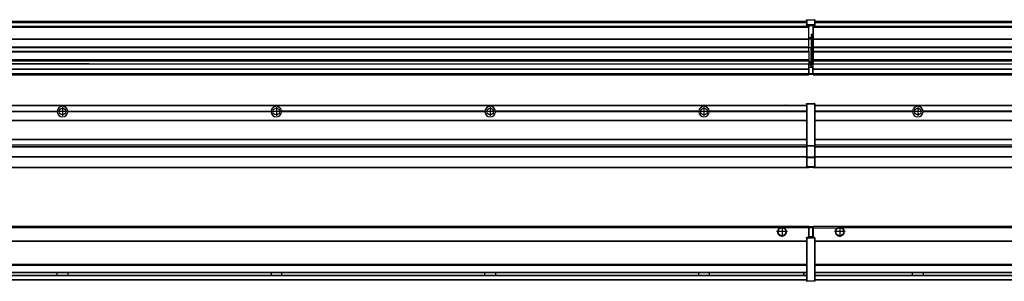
# Model space of a CAD drawing. Header units: inches. Extents: x -381 to 29622, y -418 to 176.
# Tile 31 of 50: x 12513 to 13434, y -154 to 90. Entities that reach past the tile are written whole.
import ezdxf

# ---------------------------------------------------------------- set-up
doc = ezdxf.new("R2010")
doc.units = ezdxf.units.IN
doc.linetypes.add('DOT_CENTER', pattern=[14, 12, -1, 0, -1])
doc.layers.add('1', color=7, linetype='Continuous')

# ---------------------------------------------------------------- blocks, each defined once
blk = doc.blocks.new('Modulos_intermedio__FL-14__9__21', base_point=(13255.18, -48.03))
at = {"color": 7, "linetype": 'Continuous'}
for p, q in [((13256.88, 10.47), (14649.18, 10.47)), ((13256.88, 10.22), (14649.18, 10.22)), ((13276.43, 10.47), (13276.48, 10.52)), ((13276.48, 10.52), (13283.88, 10.52)), ((13283.93, 10.47), (13283.88, 10.52)), ((13348.29, 4.77), (13256.88, 4.77)), ((13348.28, 4.47), (13256.88, 4.47)), ((13348.29, 4.17), (13256.88, 4.17)), ((13348.28, 4.47), (13348.29, 4.77)), ((13348.29, 4.17), (13348.28, 4.47)), ((13350.45, 6.05), (13350.44, 6.04)), ((13350.44, 2.91), (13350.45, 2.89)), ((13358.07, 4.77), (13358.08, 4.47)), ((13548.29, 4.77), (13358.07, 4.77)), ((13358.08, 4.47), (13358.07, 4.17)), ((13548.29, 4.17), (13358.07, 4.17)), ((13548.28, 4.47), (13358.08, 4.47)), ((13256.88, -3.53), (14649.18, -3.53)), ((13256.88, -3.78), (14649.18, -3.78)), ((14649.18, -4.03), (13256.88, -4.03)), ((13256.88, -21.53), (14649.18, -21.53)), ((13256.88, -21.78), (14649.18, -21.78)), ((13256.88, -26.73), (14649.18, -26.73)), ((13256.88, -26.82), (14649.18, -26.82)), ((13256.88, -28.37), (14649.18, -28.37)), ((13256.88, -28.53), (14649.18, -28.53)), ((13256.88, -28.65), (14649.18, -28.65)), ((14649.18, -38.02), (13256.88, -38.02)), ((14649.18, -38.11), (13256.88, -38.11)), ((13255.18, -47.53), (13255.18, -48.03)), ((13255.18, -48.03), (14651.18, -48.03)), ((13256.63, -47.53), (14649.43, -47.53))]:
    blk.add_line(p, q, dxfattribs=at)
blk.add_circle((13353.18, 4.47), 3.15, dxfattribs=at)
for start, end in [(3.5101, 176.4899), (183.51008, 356.48992)]:
    blk.add_arc((13353.18, 4.47), 4.9, start, end, dxfattribs=at)
at = {"layer": '1', "color": 2, "linetype": 'DOT_CENTER'}
for p, q in [((13357.33, 4.47), (13349.03, 4.47)), ((13353.18, 8.62), (13353.18, 0.32))]:
    blk.add_line(p, q, dxfattribs=at)
blk = doc.blocks.new('Modulos_intermedio__FL-14__8__23', base_point=(11855.18, -48.03))
at = {"color": 7, "linetype": 'Continuous'}
for p, q in [((11856.88, 10.47), (13249.18, 10.47)), ((11856.88, 10.22), (13249.18, 10.22)), ((13222.43, 10.47), (13222.48, 10.52)), ((13222.48, 10.52), (13229.88, 10.52)), ((13229.93, 10.47), (13229.88, 10.52)), ((13249.18, 11.72), (13249.19, 11.79)), ((13249.18, 11.72), (13249.18, 11.47)), ((13249.18, 11.47), (13249.18, -27.21)), ((13249.18, 11.47), (13249.43, 11.47)), ((13249.19, 11.79), (13249.2, 11.82)), ((13249.2, 11.82), (13249.22, 11.86)), ((13249.22, 11.86), (13249.25, 11.9)), ((13249.25, 11.9), (13249.29, 11.93)), ((13249.29, 11.93), (13249.34, 11.96)), ((13249.34, 11.96), (13249.36, 11.96)), ((13249.36, 11.96), (13249.43, 11.97)), ((13249.43, 11.97), (13249.43, 11.47)), ((13249.43, 11.97), (13256.63, 11.97)), ((13256.63, 11.47), (13249.43, 11.47)), ((13249.43, 11.47), (13249.43, -27.21)), ((13256.63, 11.97), (13256.63, 11.47)), ((13256.7, 11.96), (13256.63, 11.97)), ((13256.88, 11.47), (13256.63, 11.47)), ((13256.63, 11.47), (13256.63, -27.21)), ((13256.72, 11.96), (13256.7, 11.96)), ((13256.76, 11.93), (13256.72, 11.96)), ((13256.8, 11.9), (13256.76, 11.93)), ((13256.84, 11.86), (13256.8, 11.9)), ((13256.86, 11.82), (13256.84, 11.86)), ((13256.87, 11.79), (13256.86, 11.82)), ((13256.88, 11.72), (13256.87, 11.79)), ((13256.88, 11.72), (13256.88, 11.47)), ((13256.88, 11.47), (13256.88, -27.21)), ((12358.07, 4.77), (12548.29, 4.77)), ((12548.29, 4.17), (12358.07, 4.17)), ((12548.28, 4.47), (12358.08, 4.47)), ((12548.28, 4.47), (12548.29, 4.77)), ((12548.29, 4.17), (12548.28, 4.47)), ((12558.07, 4.77), (12558.08, 4.47)), ((12558.07, 4.77), (12748.29, 4.77)), ((12558.08, 4.47), (12558.07, 4.17)), ((12748.29, 4.17), (12558.07, 4.17)), ((12748.28, 4.47), (12558.08, 4.47)), ((12748.28, 4.47), (12748.29, 4.77)), ((12748.29, 4.17), (12748.28, 4.47)), ((12758.08, 4.47), (12758.07, 4.77)), ((12948.29, 4.77), (12758.07, 4.77)), ((12758.07, 4.17), (12758.08, 4.47)), ((12948.29, 4.17), (12758.07, 4.17)), ((12948.28, 4.47), (12758.08, 4.47)), ((12948.29, 4.77), (12948.28, 4.47)), ((12948.28, 4.47), (12948.29, 4.17)), ((13148.29, 4.77), (12958.07, 4.77)), ((12958.08, 4.47), (12958.07, 4.77)), ((12958.07, 4.17), (12958.08, 4.47)), ((13148.29, 4.17), (12958.07, 4.17)), ((13148.28, 4.47), (12958.08, 4.47)), ((13148.29, 4.77), (13148.28, 4.47)), ((13148.28, 4.47), (13148.29, 4.17)), ((13158.08, 4.47), (13158.07, 4.77)), ((13249.18, 4.77), (13158.07, 4.77)), ((13158.07, 4.17), (13158.08, 4.47)), ((13249.18, 4.17), (13158.07, 4.17)), ((13249.18, 4.47), (13158.08, 4.47)), ((11856.88, -3.53), (13249.18, -3.53)), ((11856.88, -3.78), (13249.18, -3.78)), ((13249.18, -4.03), (11856.88, -4.03)), ((11856.88, -21.53), (13249.18, -21.53)), ((11856.88, -21.78), (13249.18, -21.78)), ((11856.88, -26.73), (13249.18, -26.73)), ((11856.88, -26.82), (13249.18, -26.82)), ((13249.18, -27.21), (13249.43, -27.21)), ((13249.18, -27.21), (13249.18, -27.52)), ((13249.18, -27.52), (13249.18, -38.19)), ((13249.18, -27.52), (13249.19, -27.54)), ((13249.19, -27.54), (13249.22, -27.57)), ((13249.22, -27.57), (13249.25, -27.59)), ((13249.25, -27.59), (13249.29, -27.6)), ((13249.29, -27.6), (13249.34, -27.61)), ((13249.34, -27.61), (13249.36, -27.61)), ((13249.36, -27.61), (13249.43, -27.62)), ((13249.43, -27.21), (13249.43, -27.62)), ((13249.43, -27.21), (13256.63, -27.21)), ((13249.43, -27.62), (13249.43, -38.3)), ((13249.43, -27.62), (13256.63, -27.62)), ((13256.63, -27.21), (13256.63, -27.62)), ((13256.88, -27.21), (13256.63, -27.21)), ((13256.7, -27.61), (13256.63, -27.62)), ((13256.63, -27.62), (13256.63, -38.3)), ((13256.72, -27.61), (13256.7, -27.61)), ((13256.76, -27.6), (13256.72, -27.61)), ((13256.8, -27.59), (13256.76, -27.6)), ((13256.84, -27.57), (13256.8, -27.59)), ((13256.87, -27.54), (13256.84, -27.57)), ((13256.88, -27.52), (13256.87, -27.54)), ((13256.88, -27.21), (13256.88, -27.52)), ((13256.88, -27.52), (13256.88, -38.19)), ((11856.88, -28.37), (13249.18, -28.37)), ((11856.88, -28.53), (13249.18, -28.53)), ((11856.88, -28.65), (13249.18, -28.65)), ((13249.18, -38.02), (11856.88, -38.02)), ((13249.18, -38.11), (11856.88, -38.11)), ((13249.18, -38.19), (13249.18, -38.71)), ((13249.18, -38.19), (13249.19, -38.22)), ((13249.18, -38.71), (13249.18, -47.03)), ((13249.18, -38.71), (13249.43, -38.71)), ((13249.19, -38.22), (13249.22, -38.25)), ((13249.22, -38.25), (13249.25, -38.27)), ((13249.25, -38.27), (13249.29, -38.28)), ((13249.29, -38.28), (13249.34, -38.29)), ((13249.34, -38.29), (13249.36, -38.29)), ((13249.36, -38.29), (13249.43, -38.3)), ((13256.63, -38.3), (13249.43, -38.3)), ((13249.43, -38.3), (13249.43, -38.71)), ((13256.63, -38.71), (13249.43, -38.71)), ((13249.43, -38.71), (13249.43, -47.03)), ((13256.7, -38.29), (13256.63, -38.3)), ((13256.63, -38.3), (13256.63, -38.71)), ((13256.63, -38.71), (13256.63, -47.03)), ((13256.88, -38.71), (13256.63, -38.71)), ((13256.72, -38.29), (13256.7, -38.29)), ((13256.76, -38.28), (13256.72, -38.29)), ((13256.8, -38.27), (13256.76, -38.28)), ((13256.84, -38.25), (13256.8, -38.27)), ((13256.87, -38.22), (13256.84, -38.25)), ((13256.88, -38.19), (13256.87, -38.22)), ((13256.88, -38.19), (13256.88, -38.71)), ((13256.88, -38.71), (13256.88, -47.03)), ((11855.18, -48.03), (13251.18, -48.03)), ((11856.63, -47.53), (13249.43, -47.53)), ((13249.18, -47.03), (13249.18, -47.28)), ((13249.18, -47.03), (13249.43, -47.03)), ((13249.18, -47.28), (13249.19, -47.34)), ((13249.19, -47.34), (13249.2, -47.37)), ((13249.2, -47.37), (13249.22, -47.41)), ((13249.22, -47.41), (13249.25, -47.45)), ((13249.25, -47.45), (13249.29, -47.49)), ((13249.29, -47.49), (13249.34, -47.51)), ((13249.34, -47.51), (13249.36, -47.52)), ((13249.36, -47.52), (13249.43, -47.53)), ((13249.43, -47.03), (13249.43, -47.53)), ((13249.43, -47.03), (13256.63, -47.03)), ((13249.43, -47.53), (13256.63, -47.53)), ((13251.18, -47.53), (13251.18, -48.03)), ((13256.88, -47.03), (13256.63, -47.03)), ((13256.63, -47.03), (13256.63, -47.53)), ((13256.7, -47.52), (13256.63, -47.53)), ((13256.72, -47.51), (13256.7, -47.52)), ((13256.76, -47.49), (13256.72, -47.51)), ((13256.8, -47.45), (13256.76, -47.49)), ((13256.84, -47.41), (13256.8, -47.45)), ((13256.86, -47.37), (13256.84, -47.41)), ((13256.87, -47.34), (13256.86, -47.37)), ((13256.88, -47.28), (13256.87, -47.34)), ((13256.88, -47.03), (13256.88, -47.28))]:
    blk.add_line(p, q, dxfattribs=at)
for centre in [(12553.18, 4.47), (12753.18, 4.47), (12953.18, 4.47), (13153.18, 4.47)]:
    blk.add_circle(centre, 3.15, dxfattribs=at)
for centre, start, end in [((12553.18, 4.47), 3.5101, 176.4899), ((12753.18, 4.47), 3.5101, 176.4899), ((12953.18, 4.47), 3.5101, 176.4899), ((13153.18, 4.47), 3.5101, 176.4899), ((12553.18, 4.47), 183.51008, 356.48992), ((12753.18, 4.47), 183.51008, 356.48992), ((12953.18, 4.47), 183.51008, 356.48992), ((13153.18, 4.47), 183.51008, 356.48992)]:
    blk.add_arc(centre, 4.9, start, end, dxfattribs=at)
at = {"layer": '1', "color": 2, "linetype": 'DOT_CENTER'}
for p, q in [((12557.33, 4.47), (12549.03, 4.47)), ((12553.18, 8.62), (12553.18, 0.32)), ((12757.33, 4.47), (12749.03, 4.47)), ((12753.18, 8.62), (12753.18, 0.32)), ((12957.33, 4.47), (12949.03, 4.47)), ((12953.18, 8.62), (12953.18, 0.32)), ((13157.33, 4.47), (13149.03, 4.47)), ((13153.18, 8.62), (13153.18, 0.32))]:
    blk.add_line(p, q, dxfattribs=at)
blk = doc.blocks.new('F-286__38', base_point=(621.12, -75.97))
for name, p in [('Modulos_intermedio__FL-14__8__23', (11855.18, -48.03)), ('Modulos_intermedio__FL-14__9__21', (13255.18, -48.03))]:
    blk.add_blockref(name, p)
blk = doc.blocks.new('Alzado2', base_point=(2889, -32))
blk.add_blockref('F-286__38', (621.12, -75.97))
blk = doc.blocks.new('Modulos_intermedio__FL-14__9__50', base_point=(13255.18, 38.97))
at = {"color": 7, "linetype": 'Continuous'}
for p, q in [((13255.18, 84.47), (13255.18, 83.99)), ((14651.18, 83.99), (13255.18, 83.99)), ((13255.18, 83.99), (13255.18, 83.97)), ((13255.18, 83.97), (14651.18, 83.97)), ((13255.18, 83.97), (13255.18, 83.47)), ((13255.18, 83.47), (14651.18, 83.47)), ((13255.18, 83.47), (13255.18, 72.41)), ((13256.88, 88.97), (14649.18, 88.97)), ((13256.88, 88.96), (14649.18, 88.96)), ((13256.88, 88.35), (14649.18, 88.35)), ((13256.88, 88.03), (14649.18, 88.03)), ((13256.88, 87.7), (14649.18, 87.7)), ((13255.18, 72.41), (14651.18, 72.41)), ((13255.18, 72.41), (13255.18, 72.16)), ((13255.18, 72.16), (13255.18, 64.79)), ((13255.18, 72.16), (14651.18, 72.16)), ((13255.18, 64.79), (13255.18, 64.54)), ((14651.18, 64.79), (13255.18, 64.79)), ((13255.18, 64.54), (14651.18, 64.54)), ((13255.18, 64.54), (13255.18, 60.91)), ((13255.18, 60.91), (14651.18, 60.91)), ((13255.18, 60.91), (13255.18, 60.41)), ((13255.18, 60.41), (13255.18, 59.42)), ((13255.18, 60.41), (14651.18, 60.41)), ((13255.18, 59.42), (13255.18, 53.15)), ((13255.18, 53.15), (14651.18, 53.15)), ((13255.18, 53.15), (13255.18, 51.48)), ((13255.18, 51.48), (13255.18, 51.37)), ((14651.18, 51.48), (13255.18, 51.48)), ((13255.18, 51.37), (13255.18, 49.19)), ((13255.18, 49.19), (13569.43, 49.19)), ((13255.18, 49.19), (13255.18, 49.16)), ((13255.18, 49.16), (13569.43, 49.16)), ((13255.18, 44.48), (13255.18, 49.16)), ((13255.18, 44.48), (14651.13, 44.48)), ((13255.18, 44.48), (13255.18, 44.04)), ((13255.18, 44.04), (14651.13, 44.04)), ((13255.18, 39.97), (13255.18, 44.04)), ((13255.18, 39.97), (14651.13, 39.97)), ((13255.18, 39.97), (13255.18, 39.47)), ((13255.18, 39.47), (14651.13, 39.47)), ((13255.18, 39.47), (13255.18, 39.22)), ((13255.18, 39.22), (14651.13, 39.22)), ((13255.18, 39.22), (13255.18, 38.97)), ((13255.18, 38.97), (14651.13, 38.97))]:
    blk.add_line(p, q, dxfattribs=at)
blk = doc.blocks.new('Modulos_intermedio__FL-14__8__52', base_point=(11855.18, 38.97))
at = {"color": 7, "linetype": 'Continuous'}
for p, q in [((13251.18, 83.99), (11855.18, 83.99)), ((11855.18, 83.97), (13251.18, 83.97)), ((11855.18, 83.47), (13251.18, 83.47)), ((11856.88, 88.97), (13249.18, 88.97)), ((11856.88, 88.96), (13249.18, 88.96)), ((11856.88, 88.35), (13249.18, 88.35)), ((11856.88, 88.03), (13249.18, 88.03)), ((11856.88, 87.7), (13249.18, 87.7)), ((13249.18, 90.22), (13249.19, 90.29)), ((13249.18, 90.22), (13249.2, 90.24)), ((13249.18, 90.22), (13249.18, 90.16)), ((13249.18, 90.16), (13249.18, 90.22)), ((13249.18, 90.16), (13249.18, 85.33)), ((13249.18, 85.33), (13249.19, 85.4)), ((13249.18, 85.33), (13249.18, 85.22)), ((13249.18, 85.22), (13249.19, 85.29)), ((13249.18, 85.22), (13249.18, 84.97)), ((13249.18, 84.97), (13249.43, 84.97)), ((13249.18, 84.97), (13249.18, 84.72)), ((13249.19, 84.66), (13249.18, 84.72)), ((13249.19, 90.29), (13249.2, 90.32)), ((13249.19, 85.4), (13249.2, 85.42)), ((13249.19, 85.29), (13249.2, 85.32)), ((13249.2, 84.63), (13249.19, 84.66)), ((13249.2, 90.32), (13249.22, 90.36)), ((13249.2, 90.24), (13249.22, 90.28)), ((13249.2, 85.42), (13249.22, 85.46)), ((13249.2, 85.32), (13249.22, 85.36)), ((13249.22, 84.59), (13249.2, 84.63)), ((13249.22, 90.36), (13249.25, 90.4)), ((13249.22, 90.28), (13249.25, 90.32)), ((13249.22, 85.46), (13249.25, 85.5)), ((13249.22, 85.36), (13249.25, 85.4)), ((13249.22, 85.36), (13249.25, 85.4)), ((13249.25, 84.55), (13249.22, 84.59)), ((13249.25, 90.4), (13249.29, 90.43)), ((13249.25, 90.32), (13249.29, 90.35)), ((13249.25, 85.5), (13249.29, 85.53)), ((13249.25, 85.4), (13249.29, 85.43)), ((13249.29, 84.51), (13249.25, 84.55)), ((13249.29, 90.43), (13249.34, 90.46)), ((13249.29, 90.35), (13249.34, 90.37)), ((13249.29, 85.53), (13249.34, 85.55)), ((13249.29, 85.43), (13249.34, 85.46)), ((13249.29, 85.43), (13249.34, 85.46)), ((13249.34, 84.49), (13249.29, 84.51)), ((13249.34, 90.46), (13249.36, 90.46)), ((13249.34, 90.37), (13249.36, 90.38)), ((13249.34, 85.55), (13249.36, 85.55)), ((13249.34, 85.46), (13249.36, 85.46)), ((13249.36, 84.48), (13249.34, 84.49)), ((13249.36, 90.46), (13249.43, 90.47)), ((13249.36, 90.38), (13249.43, 90.39)), ((13249.36, 85.55), (13249.43, 85.56)), ((13249.36, 85.46), (13249.43, 85.47)), ((13249.43, 84.47), (13249.36, 84.48)), ((13249.43, 90.47), (13249.43, 90.39)), ((13249.43, 90.47), (13256.63, 90.47)), ((13249.43, 90.39), (13249.43, 85.56)), ((13249.43, 90.39), (13256.63, 90.39)), ((13256.63, 85.56), (13249.43, 85.56)), ((13249.43, 85.56), (13249.43, 85.47)), ((13249.43, 85.47), (13249.43, 84.97)), ((13249.43, 85.47), (13256.63, 85.47)), ((13249.43, 84.97), (13249.43, 84.47)), ((13249.43, 84.97), (13251.18, 84.97)), ((13249.43, 84.47), (13251.18, 84.47)), ((13251.18, 84.97), (13254.88, 84.97)), ((13251.18, 84.97), (13251.18, 83.97)), ((13251.18, 83.97), (13251.18, 83.47)), ((13251.18, 72.41), (13251.18, 83.47)), ((13254.88, 84.97), (13254.88, 77.44)), ((13254.88, 84.97), (13256.63, 84.97)), ((13254.88, 84.47), (13256.63, 84.47)), ((13256.63, 90.47), (13256.63, 90.39)), ((13256.7, 90.46), (13256.63, 90.47)), ((13256.63, 90.39), (13256.63, 85.56)), ((13256.7, 90.38), (13256.63, 90.39)), ((13256.7, 85.55), (13256.63, 85.56)), ((13256.63, 85.56), (13256.63, 85.47)), ((13256.7, 85.46), (13256.63, 85.47)), ((13256.63, 85.47), (13256.63, 84.97)), ((13256.88, 84.97), (13256.63, 84.97)), ((13256.63, 84.97), (13256.63, 84.47)), ((13256.63, 84.47), (13256.7, 84.48)), ((13256.72, 90.46), (13256.7, 90.46)), ((13256.72, 90.37), (13256.7, 90.38)), ((13256.72, 85.55), (13256.7, 85.55)), ((13256.72, 85.46), (13256.7, 85.46)), ((13256.7, 84.48), (13256.72, 84.49)), ((13256.76, 90.43), (13256.72, 90.46)), ((13256.76, 90.35), (13256.72, 90.37)), ((13256.76, 85.53), (13256.72, 85.55)), ((13256.76, 85.43), (13256.72, 85.46)), ((13256.72, 85.46), (13256.76, 85.43)), ((13256.72, 84.49), (13256.76, 84.51)), ((13256.8, 90.4), (13256.76, 90.43)), ((13256.8, 90.32), (13256.76, 90.35)), ((13256.8, 85.5), (13256.76, 85.53)), ((13256.8, 85.4), (13256.76, 85.43)), ((13256.76, 84.51), (13256.8, 84.55)), ((13256.84, 90.36), (13256.8, 90.4)), ((13256.84, 90.28), (13256.8, 90.32)), ((13256.84, 85.46), (13256.8, 85.5)), ((13256.84, 85.36), (13256.8, 85.4)), ((13256.8, 85.4), (13256.84, 85.36)), ((13256.8, 84.55), (13256.84, 84.59)), ((13256.86, 90.32), (13256.84, 90.36)), ((13256.86, 90.24), (13256.84, 90.28)), ((13256.86, 85.42), (13256.84, 85.46)), ((13256.86, 85.32), (13256.84, 85.36)), ((13256.84, 84.59), (13256.86, 84.63)), ((13256.87, 90.29), (13256.86, 90.32)), ((13256.88, 90.22), (13256.86, 90.24)), ((13256.87, 85.4), (13256.86, 85.42)), ((13256.87, 85.29), (13256.86, 85.32)), ((13256.86, 84.63), (13256.87, 84.66)), ((13256.88, 90.22), (13256.87, 90.29)), ((13256.88, 85.33), (13256.87, 85.4)), ((13256.88, 85.22), (13256.87, 85.29)), ((13256.87, 84.66), (13256.88, 84.72)), ((13256.88, 90.22), (13256.88, 90.16)), ((13256.88, 90.16), (13256.88, 90.22)), ((13256.88, 90.16), (13256.88, 85.33)), ((13256.88, 85.33), (13256.88, 85.22)), ((13256.88, 85.22), (13256.88, 84.97)), ((13256.88, 84.97), (13256.88, 84.72)), ((13254.88, 76.45), (13253.43, 76.45)), ((13253.43, 76.45), (13253.43, 73.5)), ((13253.68, 76.45), (13253.68, 73.5)), ((13253.68, 76.3), (13254.88, 76.3)), ((13254.88, 79.65), (13255.18, 79.58)), ((13254.88, 78.12), (13255.18, 78.12)), ((13254.88, 77.6), (13255.18, 77.6)), ((13254.88, 77.44), (13255.18, 77.36)), ((13254.88, 76.45), (13255.18, 76.53)), ((13254.88, 76.3), (13254.88, 76.45)), ((13254.88, 63.97), (13254.88, 76.3)), ((13255.18, 76.3), (13254.88, 76.3)), ((11855.18, 72.41), (13251.18, 72.41)), ((11855.18, 72.16), (13251.18, 72.16)), ((13251.18, 64.79), (11855.18, 64.79)), ((11855.18, 64.54), (13251.18, 64.54)), ((13253.43, 73.5), (13251.18, 73.5)), ((13253.43, 73), (13251.18, 73)), ((13251.18, 72.5), (13253.43, 72.5)), ((13251.18, 72.41), (13251.18, 72.16)), ((13251.18, 64.79), (13251.18, 72.16)), ((13251.18, 64.79), (13251.18, 64.54)), ((13251.18, 60.91), (13251.18, 64.54)), ((13253.43, 73), (13253.43, 73.5)), ((13253.43, 73.5), (13253.68, 73.5)), ((13253.43, 73), (13253.43, 72.5)), ((13253.43, 72.5), (13253.43, 63.97)), ((13253.68, 72.5), (13253.43, 72.5)), ((13253.68, 73.19), (13253.67, 73.21)), ((13253.68, 73.25), (13253.68, 73.5)), ((13253.68, 73.19), (13253.68, 72.5)), ((13253.68, 63.97), (13253.68, 72.5)), ((11855.18, 60.91), (13251.18, 60.91)), ((11855.18, 60.41), (13251.18, 60.41)), ((13253.43, 63.97), (13251.18, 63.97)), ((13251.18, 60.91), (13251.18, 60.41)), ((13251.18, 60.41), (13251.18, 59.42)), ((13251.18, 59.42), (13251.18, 53.15)), ((13253.43, 63.97), (13253.68, 63.97)), ((13253.43, 50.98), (13253.43, 63.97)), ((13253.68, 63.97), (13254.88, 63.97)), ((13253.68, 50.98), (13253.68, 63.97)), ((13255.18, 63.97), (13254.88, 63.97)), ((13254.88, 49.58), (13254.88, 63.97)), ((11855.18, 53.15), (13251.18, 53.15)), ((13251.18, 51.48), (11855.18, 51.48)), ((12569.43, 49.19), (12378.18, 49.19)), ((12378.18, 49.16), (12569.43, 49.16)), ((12578.18, 49.19), (12569.43, 49.19)), ((12569.43, 49.19), (12569.43, 49.18)), ((12569.43, 49.18), (12578.18, 49.18)), ((12569.43, 49.18), (12569.43, 49.16)), ((12569.43, 49.16), (12578.18, 49.16)), ((12578.18, 49.19), (13251.18, 49.19)), ((12578.18, 49.19), (12578.18, 49.18)), ((12578.18, 49.18), (12578.18, 49.16)), ((12578.18, 49.16), (13251.18, 49.16)), ((13251.13, 47.58), (13251.18, 47.58)), ((13251.13, 44.48), (13251.13, 47.58)), ((13251.18, 53.15), (13251.18, 51.48)), ((13251.18, 51.48), (13251.18, 51.37)), ((13251.18, 51.37), (13251.18, 49.19)), ((13253.43, 50.98), (13251.18, 50.98)), ((13253.43, 49.98), (13251.18, 49.98)), ((13251.18, 49.19), (13251.18, 49.16)), ((13251.18, 47.58), (13251.18, 49.16)), ((13253.43, 48.98), (13251.18, 48.98)), ((13253.43, 47.91), (13251.18, 47.91)), ((13251.18, 46), (13251.18, 47.58)), ((13253.43, 50.98), (13253.68, 50.98)), ((13253.43, 49.98), (13253.43, 50.98)), ((13253.43, 49.98), (13253.43, 48.98)), ((13253.68, 48.98), (13253.43, 48.98)), ((13253.43, 47.91), (13253.43, 48.98)), ((13253.43, 47.91), (13253.52, 47.89)), ((13253.43, 46), (13253.43, 47.91)), ((13253.52, 47.89), (13253.6, 47.83)), ((13253.6, 47.83), (13253.66, 47.75)), ((13253.66, 47.75), (13253.68, 47.66)), ((13253.68, 49.73), (13253.68, 50.98)), ((13253.68, 49.73), (13253.68, 48.98)), ((13253.68, 49.58), (13254.88, 49.58)), ((13253.68, 47.66), (13253.68, 48.98)), ((13253.68, 48.93), (13254.88, 48.93)), ((13253.68, 46), (13253.68, 47.66)), ((13255.18, 49.58), (13254.88, 49.58)), ((13254.88, 48.93), (13254.88, 49.58)), ((13254.88, 48.93), (13255.18, 48.85)), ((13254.88, 48.93), (13254.88, 47.33)), ((13254.88, 47.33), (13254.88, 46)), ((11855.18, 44.48), (13251.13, 44.48)), ((11855.18, 44.04), (13251.13, 44.04)), ((11855.18, 39.97), (13251.13, 39.97)), ((11855.18, 39.47), (13251.13, 39.47)), ((11855.18, 39.22), (13251.13, 39.22)), ((11855.18, 38.97), (13251.13, 38.97)), ((13251.13, 45.47), (13251.18, 45.48)), ((13251.13, 44.48), (13251.13, 44.04)), ((13251.13, 44.48), (13251.18, 44.48)), ((13251.13, 39.97), (13251.13, 44.04)), ((13251.18, 40.48), (13251.13, 40.48)), ((13251.13, 39.97), (13251.13, 39.47)), ((13251.13, 39.22), (13251.13, 39.47)), ((13251.13, 39.22), (13251.13, 38.97)), ((13251.18, 46), (13251.18, 39.97)), ((13251.18, 46), (13253.43, 46)), ((13251.18, 39.97), (13251.18, 39.47)), ((13251.18, 39.97), (13254.63, 39.97)), ((13251.18, 39.47), (13254.63, 39.47)), ((13253.43, 46), (13254.88, 46)), ((13255.18, 45.08), (13254.63, 44.93)), ((13254.63, 44.93), (13254.63, 39.97)), ((13254.88, 39.97), (13254.63, 39.97)), ((13254.63, 39.97), (13254.63, 39.47)), ((13255.18, 45.92), (13254.88, 46)), ((13254.88, 45), (13255.18, 45.08)), ((13254.88, 45), (13254.88, 39.97)), ((13254.88, 44.81), (13255.18, 44.87)), ((13254.88, 41.31), (13255.18, 41.37)), ((13254.88, 40.83), (13255.18, 40.91)), ((13254.88, 39.97), (13254.88, 39.72))]:
    blk.add_line(p, q, dxfattribs=at)
for centre, start, end in [((13253.43, 73.25), 270, 0), ((13253.43, 49.73), 0, 90), ((13254.63, 39.72), 270, 0)]:
    blk.add_arc(centre, 0.25, start, end, dxfattribs=at)
blk = doc.blocks.new('F-286__67', base_point=(621.12, 38.97))
for name, p in [('Modulos_intermedio__FL-14__8__52', (11855.18, 38.97)), ('Modulos_intermedio__FL-14__9__50', (13255.18, 38.97))]:
    blk.add_blockref(name, p)
blk = doc.blocks.new('Inferior2', base_point=(2889, 64.72))
blk.add_blockref('F-286__67', (621.12, 38.97))
blk = doc.blocks.new('Modulos_intermedio__FL-14__9__76', base_point=(13255.18, -154.47))
at = {"color": 7, "linetype": 'Continuous'}
for p, q in [((13255.18, -102.97), (14651.13, -102.97)), ((13255.18, -102.97), (13255.18, -104.47)), ((13255.18, -104.47), (13255.18, -113.47)), ((13255.18, -104.47), (13277.77, -104.47)), ((13277.77, -104.47), (13278.72, -103.98)), ((13278.72, -103.98), (13280.18, -103.72)), ((13280.18, -103.72), (13281.63, -103.98)), ((13281.63, -103.98), (13282.59, -104.47)), ((14623.77, -104.47), (13282.59, -104.47)), ((13256.88, -116.72), (14649.18, -116.72)), ((13256.88, -116.97), (14649.18, -116.97)), ((14649.18, -117.22), (13256.88, -117.22)), ((14649.18, -138.72), (13256.88, -138.72)), ((14649.18, -138.97), (13256.88, -138.97)), ((13256.88, -139.22), (14649.18, -139.22)), ((13256.88, -145.97), (14649.18, -145.97)), ((13256.88, -146.22), (14649.18, -146.22)), ((13348.28, -146.3), (13348.28, -146.22)), ((13348.28, -146.35), (13348.28, -146.3)), ((13348.29, -147.07), (13348.28, -146.35)), ((13348.29, -147.56), (13348.29, -147.07)), ((13358.08, -146.35), (13358.07, -146.75)), ((13358.07, -146.75), (13358.07, -147.72)), ((13358.08, -146.22), (13358.08, -146.3)), ((13358.08, -146.3), (13358.08, -146.35)), ((13256.88, -148.72), (14649.18, -148.72)), ((13256.88, -148.97), (14649.18, -148.97)), ((13256.88, -152.72), (14649.18, -152.72)), ((13256.88, -152.97), (14649.18, -152.97)), ((13348.28, -148.6), (13348.29, -147.56)), ((13348.28, -148.72), (13348.28, -148.6)), ((13358.07, -147.72), (13358.08, -148.43)), ((13358.08, -148.43), (13358.08, -148.59)), ((13358.08, -148.59), (13358.08, -148.65)), ((13358.08, -148.65), (13358.08, -148.72))]:
    blk.add_line(p, q, dxfattribs=at)
for radius in [4, 3.7]:
    blk.add_circle((13280.18, -107.97), radius, dxfattribs=at)
blk.add_arc((13280.18, -107.97), 4.25, 124.56032, 55.43968, dxfattribs=at)
at = {"layer": '1', "color": 2, "linetype": 'DOT_CENTER'}
for p, q in [((13285.18, -107.97), (13275.18, -107.97)), ((13280.18, -102.97), (13280.18, -112.97))]:
    blk.add_line(p, q, dxfattribs=at)
blk = doc.blocks.new('Modulos_intermedio__FL-14__8__78', base_point=(11855.18, -154.47))
at = {"color": 7, "linetype": 'Continuous'}
for p, q in [((11855.18, -102.97), (13251.13, -102.97)), ((13223.77, -104.47), (11882.59, -104.47)), ((13224.72, -103.98), (13223.77, -104.47)), ((13226.18, -103.72), (13224.72, -103.98)), ((13227.63, -103.98), (13226.18, -103.72)), ((13228.59, -104.47), (13227.63, -103.98)), ((13251.13, -104.47), (13228.59, -104.47)), ((13251.13, -104.47), (13251.13, -102.97)), ((13251.13, -111.58), (13251.13, -104.47)), ((13251.18, -104.48), (13251.13, -104.48)), ((13251.18, -105.48), (13251.13, -105.48)), ((13251.13, -109.47), (13251.18, -109.48)), ((13251.18, -103.47), (13251.18, -103.97)), ((13254.63, -103.47), (13251.18, -103.47)), ((13251.18, -103.97), (13254.63, -103.97)), ((13251.18, -103.97), (13251.18, -111.58)), ((13254.63, -103.47), (13254.63, -103.97)), ((13254.63, -103.97), (13254.63, -112.97)), ((13254.88, -103.97), (13254.63, -103.97)), ((13254.88, -103.72), (13254.88, -103.97)), ((13254.88, -103.97), (13254.88, -112.97)), ((13254.88, -104.83), (13255.18, -104.91)), ((13254.88, -106.47), (13255.18, -106.47)), ((13254.88, -107.48), (13255.18, -107.48)), ((11856.88, -116.72), (13249.18, -116.72)), ((11856.88, -116.97), (13249.18, -116.97)), ((13249.18, -117.22), (11856.88, -117.22)), ((13249.18, -113.72), (13249.19, -113.66)), ((13249.18, -113.72), (13249.18, -113.97)), ((13249.18, -113.97), (13249.43, -113.97)), ((13249.18, -113.97), (13249.18, -153.97)), ((13249.19, -113.66), (13249.2, -113.63)), ((13249.2, -113.63), (13249.22, -113.59)), ((13249.22, -113.59), (13249.25, -113.55)), ((13249.25, -113.55), (13249.29, -113.51)), ((13249.29, -113.51), (13249.34, -113.49)), ((13249.34, -113.49), (13249.36, -113.48)), ((13249.36, -113.48), (13249.43, -113.47)), ((13249.43, -113.47), (13249.43, -113.97)), ((13251.18, -113.47), (13249.43, -113.47)), ((13249.43, -113.97), (13249.43, -153.97)), ((13256.63, -113.97), (13249.43, -113.97)), ((13251.18, -111.58), (13251.13, -111.58)), ((13251.18, -113.47), (13251.18, -111.58)), ((13254.63, -112.97), (13251.18, -112.97)), ((13254.88, -113.47), (13251.18, -113.47)), ((13254.88, -112.97), (13254.63, -112.97)), ((13254.63, -112.97), (13254.63, -113.47)), ((13254.88, -111.93), (13255.18, -112.01)), ((13254.88, -112.97), (13254.88, -113.26)), ((13254.88, -113.26), (13254.88, -113.47)), ((13256.63, -113.47), (13254.88, -113.47)), ((13256.63, -113.47), (13256.63, -113.97)), ((13256.7, -113.48), (13256.63, -113.47)), ((13256.63, -113.97), (13256.63, -153.97)), ((13256.88, -113.97), (13256.63, -113.97)), ((13256.72, -113.49), (13256.7, -113.48)), ((13256.76, -113.51), (13256.72, -113.49)), ((13256.8, -113.55), (13256.76, -113.51)), ((13256.84, -113.59), (13256.8, -113.55)), ((13256.86, -113.63), (13256.84, -113.59)), ((13256.87, -113.66), (13256.86, -113.63)), ((13256.88, -113.72), (13256.87, -113.66)), ((13256.88, -113.72), (13256.88, -113.97)), ((13256.88, -113.97), (13256.88, -153.97)), ((13249.18, -138.72), (11856.88, -138.72)), ((13249.18, -138.97), (11856.88, -138.97)), ((11856.88, -139.22), (13249.18, -139.22)), ((11856.88, -145.97), (13249.18, -145.97)), ((11856.88, -146.22), (13249.18, -146.22)), ((12548.28, -146.3), (12548.28, -146.22)), ((12548.28, -146.35), (12548.28, -146.3)), ((12548.29, -146.98), (12548.28, -146.35)), ((12548.29, -147.23), (12548.29, -146.98)), ((12548.29, -147.88), (12548.29, -147.23)), ((12558.08, -146.35), (12558.07, -146.75)), ((12558.07, -146.75), (12558.07, -147.72)), ((12558.08, -146.22), (12558.08, -146.3)), ((12558.08, -146.3), (12558.08, -146.35)), ((12748.28, -146.22), (12748.28, -146.3)), ((12748.28, -146.3), (12748.28, -146.52)), ((12748.28, -146.52), (12748.29, -147.07)), ((12748.29, -147.07), (12748.29, -147.72)), ((12758.08, -146.35), (12758.07, -146.75)), ((12758.07, -146.75), (12758.07, -147.72)), ((12758.08, -146.22), (12758.08, -146.3)), ((12758.08, -146.3), (12758.08, -146.35)), ((12948.28, -146.3), (12948.28, -146.22)), ((12948.28, -146.35), (12948.28, -146.3)), ((12948.29, -146.98), (12948.28, -146.35)), ((12948.29, -147.23), (12948.29, -146.98)), ((12948.29, -147.88), (12948.29, -147.23)), ((12958.08, -146.35), (12958.07, -146.75)), ((12958.07, -146.75), (12958.07, -147.72)), ((12958.08, -146.22), (12958.08, -146.3)), ((12958.08, -146.3), (12958.08, -146.35)), ((13148.28, -146.3), (13148.28, -146.22)), ((13148.28, -146.35), (13148.28, -146.3)), ((13148.29, -146.98), (13148.28, -146.35)), ((13148.29, -147.23), (13148.29, -146.98)), ((13148.29, -147.88), (13148.29, -147.23)), ((13158.07, -147.23), (13158.06, -147.56)), ((13158.08, -146.35), (13158.07, -147.23)), ((13158.08, -146.22), (13158.08, -146.3)), ((13158.08, -146.3), (13158.08, -146.35)), ((13246.18, -146.65), (13246.24, -146.4)), ((13246.18, -146.65), (13246.18, -147.16)), ((13246.18, -147.16), (13246.18, -148.23)), ((13246.24, -146.4), (13246.46, -146.22)), ((13246.6, -146.22), (13246.6, -146.26)), ((13246.6, -146.26), (13246.6, -146.97)), ((13246.6, -146.97), (13246.6, -148.69)), ((11856.88, -148.72), (13249.18, -148.72)), ((11856.88, -148.97), (13249.18, -148.97)), ((11856.88, -152.72), (13249.18, -152.72)), ((11856.88, -152.97), (13249.18, -152.97)), ((12548.28, -148.43), (12548.29, -147.88)), ((12548.28, -148.65), (12548.28, -148.43)), ((12548.28, -148.72), (12548.28, -148.65)), ((12558.07, -147.72), (12558.08, -148.43)), ((12558.08, -148.43), (12558.08, -148.6)), ((12558.08, -148.6), (12558.08, -148.65)), ((12558.08, -148.65), (12558.08, -148.72)), ((12748.29, -147.96), (12748.28, -148.59)), ((12748.28, -148.59), (12748.28, -148.65)), ((12748.28, -148.65), (12748.28, -148.72)), ((12748.29, -147.72), (12748.29, -147.96)), ((12758.07, -147.72), (12758.08, -148.43)), ((12758.08, -148.43), (12758.08, -148.6)), ((12758.08, -148.6), (12758.08, -148.65)), ((12758.08, -148.65), (12758.08, -148.72)), ((12948.28, -148.2), (12948.29, -147.88)), ((12948.28, -148.65), (12948.28, -148.2)), ((12948.28, -148.72), (12948.28, -148.65)), ((12958.07, -147.72), (12958.08, -148.43)), ((12958.08, -148.43), (12958.08, -148.6)), ((12958.08, -148.6), (12958.08, -148.65)), ((12958.08, -148.65), (12958.08, -148.72)), ((13148.28, -148.2), (13148.29, -147.88)), ((13148.28, -148.65), (13148.28, -148.2)), ((13148.28, -148.72), (13148.28, -148.65)), ((13158.06, -147.56), (13158.07, -148.2)), ((13158.07, -148.2), (13158.08, -148.6)), ((13158.08, -148.6), (13158.08, -148.72)), ((13246.18, -148.23), (13246.24, -148.55)), ((13246.24, -148.55), (13246.46, -148.72)), ((13246.6, -148.69), (13246.6, -148.72)), ((13249.18, -153.97), (13249.18, -154.22)), ((13249.18, -153.97), (13249.43, -153.97)), ((13249.18, -154.22), (13249.19, -154.29)), ((13249.19, -154.29), (13249.2, -154.32)), ((13249.2, -154.32), (13249.22, -154.36)), ((13249.22, -154.36), (13249.25, -154.4)), ((13249.25, -154.4), (13249.29, -154.43)), ((13249.29, -154.43), (13249.34, -154.46)), ((13249.34, -154.46), (13249.36, -154.46)), ((13249.36, -154.46), (13249.43, -154.47)), ((13249.43, -153.97), (13249.43, -154.47)), ((13249.43, -153.97), (13256.63, -153.97)), ((13256.63, -154.47), (13249.43, -154.47)), ((13256.63, -153.97), (13256.63, -154.47)), ((13256.88, -153.97), (13256.63, -153.97)), ((13256.7, -154.46), (13256.63, -154.47)), ((13256.72, -154.46), (13256.7, -154.46)), ((13256.76, -154.43), (13256.72, -154.46)), ((13256.8, -154.4), (13256.76, -154.43)), ((13256.84, -154.36), (13256.8, -154.4)), ((13256.86, -154.32), (13256.84, -154.36)), ((13256.87, -154.29), (13256.86, -154.32)), ((13256.88, -154.22), (13256.87, -154.29)), ((13256.88, -153.97), (13256.88, -154.22))]:
    blk.add_line(p, q, dxfattribs=at)
for radius in [4, 3.7]:
    blk.add_circle((13226.18, -107.97), radius, dxfattribs=at)
for centre, radius, start, end in [((13226.18, -107.97), 4.25, 124.56032, 55.43968), ((13254.63, -103.72), 0.25, 0, 90)]:
    blk.add_arc(centre, radius, start, end, dxfattribs=at)
at = {"layer": '1', "color": 2, "linetype": 'DOT_CENTER'}
for p, q in [((13231.18, -107.97), (13221.18, -107.97)), ((13226.18, -102.97), (13226.18, -112.97))]:
    blk.add_line(p, q, dxfattribs=at)
blk = doc.blocks.new('F-286__93', base_point=(621.12, -154.47))
for name, p in [('Modulos_intermedio__FL-14__8__78', (11855.18, -154.47)), ('Modulos_intermedio__FL-14__9__76', (13255.18, -154.47))]:
    blk.add_blockref(name, p)
blk = doc.blocks.new('Superior1', base_point=(2889, -128.72))
blk.add_blockref('F-286__93', (621.12, -154.47))

msp = doc.modelspace()

# ---------------------------------------------------------------- block references
for name, p in [('Inferior2', (2889, 64.72)), ('Alzado2', (2889, -32)), ('Superior1', (2889, -128.72))]:
    msp.add_blockref(name, p)

doc.saveas('drawing.dxf')
